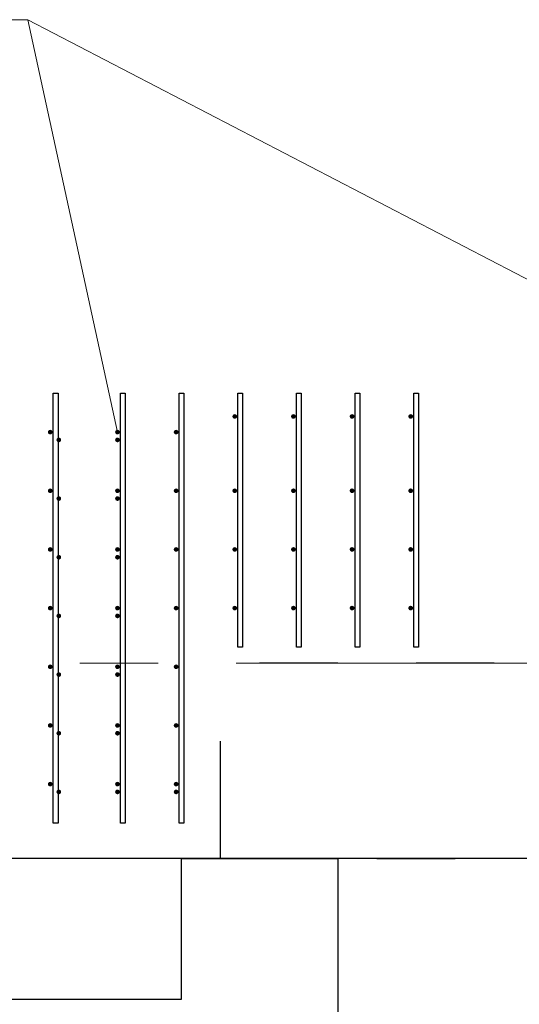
# Model space of a CAD drawing. Header units: metres. Extents: x -38 to 93, y -15 to 21.
# Tile 102 of 256: x 50.993 to 51.632, y -0.436 to 0.822. Entities that reach past the tile are written whole.
import ezdxf

# ---------------------------------------------------------------- set-up
doc = ezdxf.new("R2010")
doc.units = ezdxf.units.M
for name, pattern in [('______11', [0.5, 0.4, -0.05, 0, -0.05]), ('______2', [0.0405, 0.03, -0.0105]), ('______5', [1.1, 0.8, -0.1, 0.1, -0.1])]:
    doc.linetypes.add(name, pattern=pattern)
for name, color, linetype, lineweight in [('XR$1$Осевая линия (1)', 7, '______5', 13), ('XR$4$Арматурный каркас 01', 4, 'Continuous', 35), ('XR$4$Перекрытие (1)', 7, 'Continuous', 35), ('XR$4$Текст_ общее_1', 7, 'Continuous', 13)]:
    doc.layers.add(name, color=color, linetype=linetype, lineweight=lineweight)
doc.layers.add('XR$6$Стена_ бетон несущ.', color=7, linetype='Continuous', lineweight=70, true_color=0xb4b496)

msp = doc.modelspace()

# ---------------------------------------------------------------- hatches: boundary and pattern name
at = {"layer": 'XR$4$Арматурный каркас 01', "linetype": 'Continuous', "lineweight": 50, "transparency": 33554687}
for points in [[(51.271, 0.3152), (51.2708, 0.3164), (51.2701, 0.3174), (51.2691, 0.318), (51.268, 0.3182), (51.2669, 0.318), (51.2659, 0.3174), (51.2652, 0.3164), (51.265, 0.3152), (51.2652, 0.3141), (51.2659, 0.3131), (51.2669, 0.3125), (51.268, 0.3122), (51.2691, 0.3125), (51.2701, 0.3131), (51.2708, 0.3141)], [(51.271, 0.3152), (51.2708, 0.3164), (51.2701, 0.3174), (51.2691, 0.318), (51.268, 0.3182), (51.2669, 0.318), (51.2659, 0.3174), (51.2652, 0.3164), (51.265, 0.3152), (51.2652, 0.3141), (51.2659, 0.3131), (51.2669, 0.3125), (51.268, 0.3122), (51.2691, 0.3125), (51.2701, 0.3131), (51.2708, 0.3141)], [(51.346, 0.3152), (51.3458, 0.3164), (51.3451, 0.3174), (51.3441, 0.318), (51.343, 0.3182), (51.3419, 0.318), (51.3409, 0.3174), (51.3402, 0.3164), (51.34, 0.3152), (51.3402, 0.3141), (51.3409, 0.3131), (51.3419, 0.3125), (51.343, 0.3122), (51.3441, 0.3125), (51.3451, 0.3131), (51.3458, 0.3141)], [(51.346, 0.3152), (51.3458, 0.3164), (51.3451, 0.3174), (51.3441, 0.318), (51.343, 0.3182), (51.3419, 0.318), (51.3409, 0.3174), (51.3402, 0.3164), (51.34, 0.3152), (51.3402, 0.3141), (51.3409, 0.3131), (51.3419, 0.3125), (51.343, 0.3122), (51.3441, 0.3125), (51.3451, 0.3131), (51.3458, 0.3141)], [(51.421, 0.3152), (51.4208, 0.3164), (51.4201, 0.3174), (51.4191, 0.318), (51.418, 0.3182), (51.4169, 0.318), (51.4159, 0.3174), (51.4152, 0.3164), (51.415, 0.3152), (51.4152, 0.3141), (51.4159, 0.3131), (51.4169, 0.3125), (51.418, 0.3122), (51.4191, 0.3125), (51.4201, 0.3131), (51.4208, 0.3141)], [(51.421, 0.3152), (51.4208, 0.3164), (51.4201, 0.3174), (51.4191, 0.318), (51.418, 0.3182), (51.4169, 0.318), (51.4159, 0.3174), (51.4152, 0.3164), (51.415, 0.3152), (51.4152, 0.3141), (51.4159, 0.3131), (51.4169, 0.3125), (51.418, 0.3122), (51.4191, 0.3125), (51.4201, 0.3131), (51.4208, 0.3141)], [(51.496, 0.3152), (51.4958, 0.3164), (51.4951, 0.3174), (51.4941, 0.318), (51.493, 0.3182), (51.4919, 0.318), (51.4909, 0.3174), (51.4902, 0.3164), (51.49, 0.3152), (51.4902, 0.3141), (51.4909, 0.3131), (51.4919, 0.3125), (51.493, 0.3122), (51.4941, 0.3125), (51.4951, 0.3131), (51.4958, 0.3141)], [(51.496, 0.3152), (51.4958, 0.3164), (51.4951, 0.3174), (51.4941, 0.318), (51.493, 0.3182), (51.4919, 0.318), (51.4909, 0.3174), (51.4902, 0.3164), (51.49, 0.3152), (51.4902, 0.3141), (51.4909, 0.3131), (51.4919, 0.3125), (51.493, 0.3122), (51.4941, 0.3125), (51.4951, 0.3131), (51.4958, 0.3141)], [(51.035, 0.2952), (51.0348, 0.2964), (51.0341, 0.2974), (51.0331, 0.298), (51.032, 0.2982), (51.0309, 0.298), (51.0299, 0.2974), (51.0292, 0.2964), (51.029, 0.2952), (51.0292, 0.2941), (51.0299, 0.2931), (51.0309, 0.2925), (51.032, 0.2922), (51.0331, 0.2925), (51.0341, 0.2931), (51.0348, 0.2941)], [(51.035, 0.2952), (51.0348, 0.2964), (51.0341, 0.2974), (51.0331, 0.298), (51.032, 0.2982), (51.0309, 0.298), (51.0299, 0.2974), (51.0292, 0.2964), (51.029, 0.2952), (51.0292, 0.2941), (51.0299, 0.2931), (51.0309, 0.2925), (51.032, 0.2922), (51.0331, 0.2925), (51.0341, 0.2931), (51.0348, 0.2941)], [(51.121, 0.2952), (51.1208, 0.2964), (51.1201, 0.2974), (51.1191, 0.298), (51.118, 0.2982), (51.1169, 0.298), (51.1159, 0.2974), (51.1152, 0.2964), (51.115, 0.2952), (51.1152, 0.2941), (51.1159, 0.2931), (51.1169, 0.2925), (51.118, 0.2922), (51.1191, 0.2925), (51.1201, 0.2931), (51.1208, 0.2941)], [(51.121, 0.2952), (51.1208, 0.2964), (51.1201, 0.2974), (51.1191, 0.298), (51.118, 0.2982), (51.1169, 0.298), (51.1159, 0.2974), (51.1152, 0.2964), (51.115, 0.2952), (51.1152, 0.2941), (51.1159, 0.2931), (51.1169, 0.2925), (51.118, 0.2922), (51.1191, 0.2925), (51.1201, 0.2931), (51.1208, 0.2941)], [(51.196, 0.2952), (51.1958, 0.2964), (51.1951, 0.2974), (51.1941, 0.298), (51.193, 0.2982), (51.1919, 0.298), (51.1909, 0.2974), (51.1902, 0.2964), (51.19, 0.2952), (51.1902, 0.2941), (51.1909, 0.2931), (51.1919, 0.2925), (51.193, 0.2922), (51.1941, 0.2925), (51.1951, 0.2931), (51.1958, 0.2941)], [(51.196, 0.2952), (51.1958, 0.2964), (51.1951, 0.2974), (51.1941, 0.298), (51.193, 0.2982), (51.1919, 0.298), (51.1909, 0.2974), (51.1902, 0.2964), (51.19, 0.2952), (51.1902, 0.2941), (51.1909, 0.2931), (51.1919, 0.2925), (51.193, 0.2922), (51.1941, 0.2925), (51.1951, 0.2931), (51.1958, 0.2941)], [(51.046, 0.2852), (51.0458, 0.2864), (51.0451, 0.2874), (51.0441, 0.288), (51.043, 0.2882), (51.0419, 0.288), (51.0409, 0.2874), (51.0402, 0.2864), (51.04, 0.2852), (51.0402, 0.2841), (51.0409, 0.2831), (51.0419, 0.2825), (51.043, 0.2822), (51.0441, 0.2825), (51.0451, 0.2831), (51.0458, 0.2841)], [(51.046, 0.2852), (51.0458, 0.2864), (51.0451, 0.2874), (51.0441, 0.288), (51.043, 0.2882), (51.0419, 0.288), (51.0409, 0.2874), (51.0402, 0.2864), (51.04, 0.2852), (51.0402, 0.2841), (51.0409, 0.2831), (51.0419, 0.2825), (51.043, 0.2822), (51.0441, 0.2825), (51.0451, 0.2831), (51.0458, 0.2841)], [(51.121, 0.2852), (51.1208, 0.2864), (51.1201, 0.2874), (51.1191, 0.288), (51.118, 0.2882), (51.1169, 0.288), (51.1159, 0.2874), (51.1152, 0.2864), (51.115, 0.2852), (51.1152, 0.2841), (51.1159, 0.2831), (51.1169, 0.2825), (51.118, 0.2822), (51.1191, 0.2825), (51.1201, 0.2831), (51.1208, 0.2841)], [(51.121, 0.2852), (51.1208, 0.2864), (51.1201, 0.2874), (51.1191, 0.288), (51.118, 0.2882), (51.1169, 0.288), (51.1159, 0.2874), (51.1152, 0.2864), (51.115, 0.2852), (51.1152, 0.2841), (51.1159, 0.2831), (51.1169, 0.2825), (51.118, 0.2822), (51.1191, 0.2825), (51.1201, 0.2831), (51.1208, 0.2841)], [(51.035, 0.2202), (51.0348, 0.2214), (51.0341, 0.2224), (51.0331, 0.223), (51.032, 0.2232), (51.0309, 0.223), (51.0299, 0.2224), (51.0292, 0.2214), (51.029, 0.2202), (51.0292, 0.2191), (51.0299, 0.2181), (51.0309, 0.2175), (51.032, 0.2172), (51.0331, 0.2175), (51.0341, 0.2181), (51.0348, 0.2191)], [(51.035, 0.2202), (51.0348, 0.2214), (51.0341, 0.2224), (51.0331, 0.223), (51.032, 0.2232), (51.0309, 0.223), (51.0299, 0.2224), (51.0292, 0.2214), (51.029, 0.2202), (51.0292, 0.2191), (51.0299, 0.2181), (51.0309, 0.2175), (51.032, 0.2172), (51.0331, 0.2175), (51.0341, 0.2181), (51.0348, 0.2191)], [(51.121, 0.2202), (51.1208, 0.2214), (51.1201, 0.2224), (51.1191, 0.223), (51.118, 0.2232), (51.1169, 0.223), (51.1159, 0.2224), (51.1152, 0.2214), (51.115, 0.2202), (51.1152, 0.2191), (51.1159, 0.2181), (51.1169, 0.2175), (51.118, 0.2172), (51.1191, 0.2175), (51.1201, 0.2181), (51.1208, 0.2191)], [(51.121, 0.2202), (51.1208, 0.2214), (51.1201, 0.2224), (51.1191, 0.223), (51.118, 0.2232), (51.1169, 0.223), (51.1159, 0.2224), (51.1152, 0.2214), (51.115, 0.2202), (51.1152, 0.2191), (51.1159, 0.2181), (51.1169, 0.2175), (51.118, 0.2172), (51.1191, 0.2175), (51.1201, 0.2181), (51.1208, 0.2191)], [(51.196, 0.2202), (51.1958, 0.2214), (51.1951, 0.2224), (51.1941, 0.223), (51.193, 0.2232), (51.1919, 0.223), (51.1909, 0.2224), (51.1902, 0.2214), (51.19, 0.2202), (51.1902, 0.2191), (51.1909, 0.2181), (51.1919, 0.2175), (51.193, 0.2172), (51.1941, 0.2175), (51.1951, 0.2181), (51.1958, 0.2191)], [(51.196, 0.2202), (51.1958, 0.2214), (51.1951, 0.2224), (51.1941, 0.223), (51.193, 0.2232), (51.1919, 0.223), (51.1909, 0.2224), (51.1902, 0.2214), (51.19, 0.2202), (51.1902, 0.2191), (51.1909, 0.2181), (51.1919, 0.2175), (51.193, 0.2172), (51.1941, 0.2175), (51.1951, 0.2181), (51.1958, 0.2191)], [(51.271, 0.2202), (51.2708, 0.2214), (51.2701, 0.2224), (51.2691, 0.223), (51.268, 0.2232), (51.2669, 0.223), (51.2659, 0.2224), (51.2652, 0.2214), (51.265, 0.2202), (51.2652, 0.2191), (51.2659, 0.2181), (51.2669, 0.2175), (51.268, 0.2172), (51.2691, 0.2175), (51.2701, 0.2181), (51.2708, 0.2191)], [(51.271, 0.2202), (51.2708, 0.2214), (51.2701, 0.2224), (51.2691, 0.223), (51.268, 0.2232), (51.2669, 0.223), (51.2659, 0.2224), (51.2652, 0.2214), (51.265, 0.2202), (51.2652, 0.2191), (51.2659, 0.2181), (51.2669, 0.2175), (51.268, 0.2172), (51.2691, 0.2175), (51.2701, 0.2181), (51.2708, 0.2191)], [(51.346, 0.2202), (51.3458, 0.2214), (51.3451, 0.2224), (51.3441, 0.223), (51.343, 0.2232), (51.3419, 0.223), (51.3409, 0.2224), (51.3402, 0.2214), (51.34, 0.2202), (51.3402, 0.2191), (51.3409, 0.2181), (51.3419, 0.2175), (51.343, 0.2172), (51.3441, 0.2175), (51.3451, 0.2181), (51.3458, 0.2191)], [(51.346, 0.2202), (51.3458, 0.2214), (51.3451, 0.2224), (51.3441, 0.223), (51.343, 0.2232), (51.3419, 0.223), (51.3409, 0.2224), (51.3402, 0.2214), (51.34, 0.2202), (51.3402, 0.2191), (51.3409, 0.2181), (51.3419, 0.2175), (51.343, 0.2172), (51.3441, 0.2175), (51.3451, 0.2181), (51.3458, 0.2191)], [(51.421, 0.2202), (51.4208, 0.2214), (51.4201, 0.2224), (51.4191, 0.223), (51.418, 0.2232), (51.4169, 0.223), (51.4159, 0.2224), (51.4152, 0.2214), (51.415, 0.2202), (51.4152, 0.2191), (51.4159, 0.2181), (51.4169, 0.2175), (51.418, 0.2172), (51.4191, 0.2175), (51.4201, 0.2181), (51.4208, 0.2191)], [(51.421, 0.2202), (51.4208, 0.2214), (51.4201, 0.2224), (51.4191, 0.223), (51.418, 0.2232), (51.4169, 0.223), (51.4159, 0.2224), (51.4152, 0.2214), (51.415, 0.2202), (51.4152, 0.2191), (51.4159, 0.2181), (51.4169, 0.2175), (51.418, 0.2172), (51.4191, 0.2175), (51.4201, 0.2181), (51.4208, 0.2191)], [(51.496, 0.2202), (51.4958, 0.2214), (51.4951, 0.2224), (51.4941, 0.223), (51.493, 0.2232), (51.4919, 0.223), (51.4909, 0.2224), (51.4902, 0.2214), (51.49, 0.2202), (51.4902, 0.2191), (51.4909, 0.2181), (51.4919, 0.2175), (51.493, 0.2172), (51.4941, 0.2175), (51.4951, 0.2181), (51.4958, 0.2191)], [(51.496, 0.2202), (51.4958, 0.2214), (51.4951, 0.2224), (51.4941, 0.223), (51.493, 0.2232), (51.4919, 0.223), (51.4909, 0.2224), (51.4902, 0.2214), (51.49, 0.2202), (51.4902, 0.2191), (51.4909, 0.2181), (51.4919, 0.2175), (51.493, 0.2172), (51.4941, 0.2175), (51.4951, 0.2181), (51.4958, 0.2191)], [(51.046, 0.2102), (51.0458, 0.2114), (51.0451, 0.2124), (51.0441, 0.213), (51.043, 0.2132), (51.0419, 0.213), (51.0409, 0.2124), (51.0402, 0.2114), (51.04, 0.2102), (51.0402, 0.2091), (51.0409, 0.2081), (51.0419, 0.2075), (51.043, 0.2072), (51.0441, 0.2075), (51.0451, 0.2081), (51.0458, 0.2091)], [(51.046, 0.2102), (51.0458, 0.2114), (51.0451, 0.2124), (51.0441, 0.213), (51.043, 0.2132), (51.0419, 0.213), (51.0409, 0.2124), (51.0402, 0.2114), (51.04, 0.2102), (51.0402, 0.2091), (51.0409, 0.2081), (51.0419, 0.2075), (51.043, 0.2072), (51.0441, 0.2075), (51.0451, 0.2081), (51.0458, 0.2091)], [(51.121, 0.2102), (51.1208, 0.2114), (51.1201, 0.2124), (51.1191, 0.213), (51.118, 0.2132), (51.1169, 0.213), (51.1159, 0.2124), (51.1152, 0.2114), (51.115, 0.2102), (51.1152, 0.2091), (51.1159, 0.2081), (51.1169, 0.2075), (51.118, 0.2072), (51.1191, 0.2075), (51.1201, 0.2081), (51.1208, 0.2091)], [(51.121, 0.2102), (51.1208, 0.2114), (51.1201, 0.2124), (51.1191, 0.213), (51.118, 0.2132), (51.1169, 0.213), (51.1159, 0.2124), (51.1152, 0.2114), (51.115, 0.2102), (51.1152, 0.2091), (51.1159, 0.2081), (51.1169, 0.2075), (51.118, 0.2072), (51.1191, 0.2075), (51.1201, 0.2081), (51.1208, 0.2091)], [(51.035, 0.1452), (51.0348, 0.1464), (51.0341, 0.1474), (51.0331, 0.148), (51.032, 0.1482), (51.0309, 0.148), (51.0299, 0.1474), (51.0292, 0.1464), (51.029, 0.1452), (51.0292, 0.1441), (51.0299, 0.1431), (51.0309, 0.1425), (51.032, 0.1422), (51.0331, 0.1425), (51.0341, 0.1431), (51.0348, 0.1441)], [(51.035, 0.1452), (51.0348, 0.1464), (51.0341, 0.1474), (51.0331, 0.148), (51.032, 0.1482), (51.0309, 0.148), (51.0299, 0.1474), (51.0292, 0.1464), (51.029, 0.1452), (51.0292, 0.1441), (51.0299, 0.1431), (51.0309, 0.1425), (51.032, 0.1422), (51.0331, 0.1425), (51.0341, 0.1431), (51.0348, 0.1441)], [(51.121, 0.1452), (51.1208, 0.1464), (51.1201, 0.1474), (51.1191, 0.148), (51.118, 0.1482), (51.1169, 0.148), (51.1159, 0.1474), (51.1152, 0.1464), (51.115, 0.1452), (51.1152, 0.1441), (51.1159, 0.1431), (51.1169, 0.1425), (51.118, 0.1422), (51.1191, 0.1425), (51.1201, 0.1431), (51.1208, 0.1441)], [(51.121, 0.1452), (51.1208, 0.1464), (51.1201, 0.1474), (51.1191, 0.148), (51.118, 0.1482), (51.1169, 0.148), (51.1159, 0.1474), (51.1152, 0.1464), (51.115, 0.1452), (51.1152, 0.1441), (51.1159, 0.1431), (51.1169, 0.1425), (51.118, 0.1422), (51.1191, 0.1425), (51.1201, 0.1431), (51.1208, 0.1441)], [(51.196, 0.1452), (51.1958, 0.1464), (51.1951, 0.1474), (51.1941, 0.148), (51.193, 0.1482), (51.1919, 0.148), (51.1909, 0.1474), (51.1902, 0.1464), (51.19, 0.1452), (51.1902, 0.1441), (51.1909, 0.1431), (51.1919, 0.1425), (51.193, 0.1422), (51.1941, 0.1425), (51.1951, 0.1431), (51.1958, 0.1441)], [(51.196, 0.1452), (51.1958, 0.1464), (51.1951, 0.1474), (51.1941, 0.148), (51.193, 0.1482), (51.1919, 0.148), (51.1909, 0.1474), (51.1902, 0.1464), (51.19, 0.1452), (51.1902, 0.1441), (51.1909, 0.1431), (51.1919, 0.1425), (51.193, 0.1422), (51.1941, 0.1425), (51.1951, 0.1431), (51.1958, 0.1441)], [(51.271, 0.1452), (51.2708, 0.1464), (51.2701, 0.1474), (51.2691, 0.148), (51.268, 0.1482), (51.2669, 0.148), (51.2659, 0.1474), (51.2652, 0.1464), (51.265, 0.1452), (51.2652, 0.1441), (51.2659, 0.1431), (51.2669, 0.1425), (51.268, 0.1422), (51.2691, 0.1425), (51.2701, 0.1431), (51.2708, 0.1441)], [(51.271, 0.1452), (51.2708, 0.1464), (51.2701, 0.1474), (51.2691, 0.148), (51.268, 0.1482), (51.2669, 0.148), (51.2659, 0.1474), (51.2652, 0.1464), (51.265, 0.1452), (51.2652, 0.1441), (51.2659, 0.1431), (51.2669, 0.1425), (51.268, 0.1422), (51.2691, 0.1425), (51.2701, 0.1431), (51.2708, 0.1441)], [(51.346, 0.1452), (51.3458, 0.1464), (51.3451, 0.1474), (51.3441, 0.148), (51.343, 0.1482), (51.3419, 0.148), (51.3409, 0.1474), (51.3402, 0.1464), (51.34, 0.1452), (51.3402, 0.1441), (51.3409, 0.1431), (51.3419, 0.1425), (51.343, 0.1422), (51.3441, 0.1425), (51.3451, 0.1431), (51.3458, 0.1441)], [(51.346, 0.1452), (51.3458, 0.1464), (51.3451, 0.1474), (51.3441, 0.148), (51.343, 0.1482), (51.3419, 0.148), (51.3409, 0.1474), (51.3402, 0.1464), (51.34, 0.1452), (51.3402, 0.1441), (51.3409, 0.1431), (51.3419, 0.1425), (51.343, 0.1422), (51.3441, 0.1425), (51.3451, 0.1431), (51.3458, 0.1441)], [(51.421, 0.1452), (51.4208, 0.1464), (51.4201, 0.1474), (51.4191, 0.148), (51.418, 0.1482), (51.4169, 0.148), (51.4159, 0.1474), (51.4152, 0.1464), (51.415, 0.1452), (51.4152, 0.1441), (51.4159, 0.1431), (51.4169, 0.1425), (51.418, 0.1422), (51.4191, 0.1425), (51.4201, 0.1431), (51.4208, 0.1441)], [(51.421, 0.1452), (51.4208, 0.1464), (51.4201, 0.1474), (51.4191, 0.148), (51.418, 0.1482), (51.4169, 0.148), (51.4159, 0.1474), (51.4152, 0.1464), (51.415, 0.1452), (51.4152, 0.1441), (51.4159, 0.1431), (51.4169, 0.1425), (51.418, 0.1422), (51.4191, 0.1425), (51.4201, 0.1431), (51.4208, 0.1441)], [(51.496, 0.1452), (51.4958, 0.1464), (51.4951, 0.1474), (51.4941, 0.148), (51.493, 0.1482), (51.4919, 0.148), (51.4909, 0.1474), (51.4902, 0.1464), (51.49, 0.1452), (51.4902, 0.1441), (51.4909, 0.1431), (51.4919, 0.1425), (51.493, 0.1422), (51.4941, 0.1425), (51.4951, 0.1431), (51.4958, 0.1441)], [(51.496, 0.1452), (51.4958, 0.1464), (51.4951, 0.1474), (51.4941, 0.148), (51.493, 0.1482), (51.4919, 0.148), (51.4909, 0.1474), (51.4902, 0.1464), (51.49, 0.1452), (51.4902, 0.1441), (51.4909, 0.1431), (51.4919, 0.1425), (51.493, 0.1422), (51.4941, 0.1425), (51.4951, 0.1431), (51.4958, 0.1441)], [(51.046, 0.1352), (51.0458, 0.1364), (51.0451, 0.1374), (51.0441, 0.138), (51.043, 0.1382), (51.0419, 0.138), (51.0409, 0.1374), (51.0402, 0.1364), (51.04, 0.1352), (51.0402, 0.1341), (51.0409, 0.1331), (51.0419, 0.1325), (51.043, 0.1322), (51.0441, 0.1325), (51.0451, 0.1331), (51.0458, 0.1341)], [(51.046, 0.1352), (51.0458, 0.1364), (51.0451, 0.1374), (51.0441, 0.138), (51.043, 0.1382), (51.0419, 0.138), (51.0409, 0.1374), (51.0402, 0.1364), (51.04, 0.1352), (51.0402, 0.1341), (51.0409, 0.1331), (51.0419, 0.1325), (51.043, 0.1322), (51.0441, 0.1325), (51.0451, 0.1331), (51.0458, 0.1341)], [(51.121, 0.1352), (51.1208, 0.1364), (51.1201, 0.1374), (51.1191, 0.138), (51.118, 0.1382), (51.1169, 0.138), (51.1159, 0.1374), (51.1152, 0.1364), (51.115, 0.1352), (51.1152, 0.1341), (51.1159, 0.1331), (51.1169, 0.1325), (51.118, 0.1322), (51.1191, 0.1325), (51.1201, 0.1331), (51.1208, 0.1341)], [(51.121, 0.1352), (51.1208, 0.1364), (51.1201, 0.1374), (51.1191, 0.138), (51.118, 0.1382), (51.1169, 0.138), (51.1159, 0.1374), (51.1152, 0.1364), (51.115, 0.1352), (51.1152, 0.1341), (51.1159, 0.1331), (51.1169, 0.1325), (51.118, 0.1322), (51.1191, 0.1325), (51.1201, 0.1331), (51.1208, 0.1341)], [(51.035, 0.0702), (51.0348, 0.0714), (51.0341, 0.0724), (51.0331, 0.073), (51.032, 0.0732), (51.0309, 0.073), (51.0299, 0.0724), (51.0292, 0.0714), (51.029, 0.0702), (51.0292, 0.0691), (51.0299, 0.0681), (51.0309, 0.0675), (51.032, 0.0672), (51.0331, 0.0675), (51.0341, 0.0681), (51.0348, 0.0691)], [(51.035, 0.0702), (51.0348, 0.0714), (51.0341, 0.0724), (51.0331, 0.073), (51.032, 0.0732), (51.0309, 0.073), (51.0299, 0.0724), (51.0292, 0.0714), (51.029, 0.0702), (51.0292, 0.0691), (51.0299, 0.0681), (51.0309, 0.0675), (51.032, 0.0672), (51.0331, 0.0675), (51.0341, 0.0681), (51.0348, 0.0691)], [(51.046, 0.0602), (51.0458, 0.0614), (51.0451, 0.0624), (51.0441, 0.063), (51.043, 0.0632), (51.0419, 0.063), (51.0409, 0.0624), (51.0402, 0.0614), (51.04, 0.0602), (51.0402, 0.0591), (51.0409, 0.0581), (51.0419, 0.0575), (51.043, 0.0572), (51.0441, 0.0575), (51.0451, 0.0581), (51.0458, 0.0591)], [(51.046, 0.0602), (51.0458, 0.0614), (51.0451, 0.0624), (51.0441, 0.063), (51.043, 0.0632), (51.0419, 0.063), (51.0409, 0.0624), (51.0402, 0.0614), (51.04, 0.0602), (51.0402, 0.0591), (51.0409, 0.0581), (51.0419, 0.0575), (51.043, 0.0572), (51.0441, 0.0575), (51.0451, 0.0581), (51.0458, 0.0591)], [(51.121, 0.0702), (51.1208, 0.0714), (51.1201, 0.0724), (51.1191, 0.073), (51.118, 0.0732), (51.1169, 0.073), (51.1159, 0.0724), (51.1152, 0.0714), (51.115, 0.0702), (51.1152, 0.0691), (51.1159, 0.0681), (51.1169, 0.0675), (51.118, 0.0672), (51.1191, 0.0675), (51.1201, 0.0681), (51.1208, 0.0691)], [(51.121, 0.0702), (51.1208, 0.0714), (51.1201, 0.0724), (51.1191, 0.073), (51.118, 0.0732), (51.1169, 0.073), (51.1159, 0.0724), (51.1152, 0.0714), (51.115, 0.0702), (51.1152, 0.0691), (51.1159, 0.0681), (51.1169, 0.0675), (51.118, 0.0672), (51.1191, 0.0675), (51.1201, 0.0681), (51.1208, 0.0691)], [(51.121, 0.0602), (51.1208, 0.0614), (51.1201, 0.0624), (51.1191, 0.063), (51.118, 0.0632), (51.1169, 0.063), (51.1159, 0.0624), (51.1152, 0.0614), (51.115, 0.0602), (51.1152, 0.0591), (51.1159, 0.0581), (51.1169, 0.0575), (51.118, 0.0572), (51.1191, 0.0575), (51.1201, 0.0581), (51.1208, 0.0591)], [(51.121, 0.0602), (51.1208, 0.0614), (51.1201, 0.0624), (51.1191, 0.063), (51.118, 0.0632), (51.1169, 0.063), (51.1159, 0.0624), (51.1152, 0.0614), (51.115, 0.0602), (51.1152, 0.0591), (51.1159, 0.0581), (51.1169, 0.0575), (51.118, 0.0572), (51.1191, 0.0575), (51.1201, 0.0581), (51.1208, 0.0591)], [(51.196, 0.0702), (51.1958, 0.0714), (51.1951, 0.0724), (51.1941, 0.073), (51.193, 0.0732), (51.1919, 0.073), (51.1909, 0.0724), (51.1902, 0.0714), (51.19, 0.0702), (51.1902, 0.0691), (51.1909, 0.0681), (51.1919, 0.0675), (51.193, 0.0672), (51.1941, 0.0675), (51.1951, 0.0681), (51.1958, 0.0691)], [(51.196, 0.0702), (51.1958, 0.0714), (51.1951, 0.0724), (51.1941, 0.073), (51.193, 0.0732), (51.1919, 0.073), (51.1909, 0.0724), (51.1902, 0.0714), (51.19, 0.0702), (51.1902, 0.0691), (51.1909, 0.0681), (51.1919, 0.0675), (51.193, 0.0672), (51.1941, 0.0675), (51.1951, 0.0681), (51.1958, 0.0691)], [(51.271, 0.0702), (51.2708, 0.0714), (51.2701, 0.0724), (51.2691, 0.073), (51.268, 0.0732), (51.2669, 0.073), (51.2659, 0.0724), (51.2652, 0.0714), (51.265, 0.0702), (51.2652, 0.0691), (51.2659, 0.0681), (51.2669, 0.0675), (51.268, 0.0672), (51.2691, 0.0675), (51.2701, 0.0681), (51.2708, 0.0691)], [(51.271, 0.0702), (51.2708, 0.0714), (51.2701, 0.0724), (51.2691, 0.073), (51.268, 0.0732), (51.2669, 0.073), (51.2659, 0.0724), (51.2652, 0.0714), (51.265, 0.0702), (51.2652, 0.0691), (51.2659, 0.0681), (51.2669, 0.0675), (51.268, 0.0672), (51.2691, 0.0675), (51.2701, 0.0681), (51.2708, 0.0691)], [(51.346, 0.0702), (51.3458, 0.0714), (51.3451, 0.0724), (51.3441, 0.073), (51.343, 0.0732), (51.3419, 0.073), (51.3409, 0.0724), (51.3402, 0.0714), (51.34, 0.0702), (51.3402, 0.0691), (51.3409, 0.0681), (51.3419, 0.0675), (51.343, 0.0672), (51.3441, 0.0675), (51.3451, 0.0681), (51.3458, 0.0691)], [(51.346, 0.0702), (51.3458, 0.0714), (51.3451, 0.0724), (51.3441, 0.073), (51.343, 0.0732), (51.3419, 0.073), (51.3409, 0.0724), (51.3402, 0.0714), (51.34, 0.0702), (51.3402, 0.0691), (51.3409, 0.0681), (51.3419, 0.0675), (51.343, 0.0672), (51.3441, 0.0675), (51.3451, 0.0681), (51.3458, 0.0691)], [(51.421, 0.0702), (51.4208, 0.0714), (51.4201, 0.0724), (51.4191, 0.073), (51.418, 0.0732), (51.4169, 0.073), (51.4159, 0.0724), (51.4152, 0.0714), (51.415, 0.0702), (51.4152, 0.0691), (51.4159, 0.0681), (51.4169, 0.0675), (51.418, 0.0672), (51.4191, 0.0675), (51.4201, 0.0681), (51.4208, 0.0691)], [(51.421, 0.0702), (51.4208, 0.0714), (51.4201, 0.0724), (51.4191, 0.073), (51.418, 0.0732), (51.4169, 0.073), (51.4159, 0.0724), (51.4152, 0.0714), (51.415, 0.0702), (51.4152, 0.0691), (51.4159, 0.0681), (51.4169, 0.0675), (51.418, 0.0672), (51.4191, 0.0675), (51.4201, 0.0681), (51.4208, 0.0691)], [(51.496, 0.0702), (51.4958, 0.0714), (51.4951, 0.0724), (51.4941, 0.073), (51.493, 0.0732), (51.4919, 0.073), (51.4909, 0.0724), (51.4902, 0.0714), (51.49, 0.0702), (51.4902, 0.0691), (51.4909, 0.0681), (51.4919, 0.0675), (51.493, 0.0672), (51.4941, 0.0675), (51.4951, 0.0681), (51.4958, 0.0691)], [(51.496, 0.0702), (51.4958, 0.0714), (51.4951, 0.0724), (51.4941, 0.073), (51.493, 0.0732), (51.4919, 0.073), (51.4909, 0.0724), (51.4902, 0.0714), (51.49, 0.0702), (51.4902, 0.0691), (51.4909, 0.0681), (51.4919, 0.0675), (51.493, 0.0672), (51.4941, 0.0675), (51.4951, 0.0681), (51.4958, 0.0691)], [(51.035, -0.0048), (51.0348, -0.0036), (51.0341, -0.0026), (51.0331, -0.002), (51.032, -0.0018), (51.0309, -0.002), (51.0299, -0.0026), (51.0292, -0.0036), (51.029, -0.0048), (51.0292, -0.0059), (51.0299, -0.0069), (51.0309, -0.0075), (51.032, -0.0078), (51.0331, -0.0075), (51.0341, -0.0069), (51.0348, -0.0059)], [(51.035, -0.0048), (51.0348, -0.0036), (51.0341, -0.0026), (51.0331, -0.002), (51.032, -0.0018), (51.0309, -0.002), (51.0299, -0.0026), (51.0292, -0.0036), (51.029, -0.0048), (51.0292, -0.0059), (51.0299, -0.0069), (51.0309, -0.0075), (51.032, -0.0078), (51.0331, -0.0075), (51.0341, -0.0069), (51.0348, -0.0059)], [(51.046, -0.0148), (51.0458, -0.0136), (51.0451, -0.0126), (51.0441, -0.012), (51.043, -0.0118), (51.0419, -0.012), (51.0409, -0.0126), (51.0402, -0.0136), (51.04, -0.0148), (51.0402, -0.0159), (51.0409, -0.0169), (51.0419, -0.0175), (51.043, -0.0178), (51.0441, -0.0175), (51.0451, -0.0169), (51.0458, -0.0159)], [(51.046, -0.0148), (51.0458, -0.0136), (51.0451, -0.0126), (51.0441, -0.012), (51.043, -0.0118), (51.0419, -0.012), (51.0409, -0.0126), (51.0402, -0.0136), (51.04, -0.0148), (51.0402, -0.0159), (51.0409, -0.0169), (51.0419, -0.0175), (51.043, -0.0178), (51.0441, -0.0175), (51.0451, -0.0169), (51.0458, -0.0159)], [(51.121, -0.0048), (51.1208, -0.0036), (51.1201, -0.0026), (51.1191, -0.002), (51.118, -0.0018), (51.1169, -0.002), (51.1159, -0.0026), (51.1152, -0.0036), (51.115, -0.0048), (51.1152, -0.0059), (51.1159, -0.0069), (51.1169, -0.0075), (51.118, -0.0078), (51.1191, -0.0075), (51.1201, -0.0069), (51.1208, -0.0059)], [(51.121, -0.0048), (51.1208, -0.0036), (51.1201, -0.0026), (51.1191, -0.002), (51.118, -0.0018), (51.1169, -0.002), (51.1159, -0.0026), (51.1152, -0.0036), (51.115, -0.0048), (51.1152, -0.0059), (51.1159, -0.0069), (51.1169, -0.0075), (51.118, -0.0078), (51.1191, -0.0075), (51.1201, -0.0069), (51.1208, -0.0059)], [(51.121, -0.0148), (51.1208, -0.0136), (51.1201, -0.0126), (51.1191, -0.012), (51.118, -0.0118), (51.1169, -0.012), (51.1159, -0.0126), (51.1152, -0.0136), (51.115, -0.0148), (51.1152, -0.0159), (51.1159, -0.0169), (51.1169, -0.0175), (51.118, -0.0178), (51.1191, -0.0175), (51.1201, -0.0169), (51.1208, -0.0159)], [(51.121, -0.0148), (51.1208, -0.0136), (51.1201, -0.0126), (51.1191, -0.012), (51.118, -0.0118), (51.1169, -0.012), (51.1159, -0.0126), (51.1152, -0.0136), (51.115, -0.0148), (51.1152, -0.0159), (51.1159, -0.0169), (51.1169, -0.0175), (51.118, -0.0178), (51.1191, -0.0175), (51.1201, -0.0169), (51.1208, -0.0159)], [(51.196, -0.0048), (51.1958, -0.0036), (51.1951, -0.0026), (51.1941, -0.002), (51.193, -0.0018), (51.1919, -0.002), (51.1909, -0.0026), (51.1902, -0.0036), (51.19, -0.0048), (51.1902, -0.0059), (51.1909, -0.0069), (51.1919, -0.0075), (51.193, -0.0078), (51.1941, -0.0075), (51.1951, -0.0069), (51.1958, -0.0059)], [(51.196, -0.0048), (51.1958, -0.0036), (51.1951, -0.0026), (51.1941, -0.002), (51.193, -0.0018), (51.1919, -0.002), (51.1909, -0.0026), (51.1902, -0.0036), (51.19, -0.0048), (51.1902, -0.0059), (51.1909, -0.0069), (51.1919, -0.0075), (51.193, -0.0078), (51.1941, -0.0075), (51.1951, -0.0069), (51.1958, -0.0059)], [(51.035, -0.0798), (51.0348, -0.0786), (51.0341, -0.0776), (51.0331, -0.077), (51.032, -0.0768), (51.0309, -0.077), (51.0299, -0.0776), (51.0292, -0.0786), (51.029, -0.0798), (51.0292, -0.0809), (51.0299, -0.0819), (51.0309, -0.0825), (51.032, -0.0828), (51.0331, -0.0825), (51.0341, -0.0819), (51.0348, -0.0809)], [(51.035, -0.0798), (51.0348, -0.0786), (51.0341, -0.0776), (51.0331, -0.077), (51.032, -0.0768), (51.0309, -0.077), (51.0299, -0.0776), (51.0292, -0.0786), (51.029, -0.0798), (51.0292, -0.0809), (51.0299, -0.0819), (51.0309, -0.0825), (51.032, -0.0828), (51.0331, -0.0825), (51.0341, -0.0819), (51.0348, -0.0809)], [(51.046, -0.0898), (51.0458, -0.0886), (51.0451, -0.0876), (51.0441, -0.087), (51.043, -0.0868), (51.0419, -0.087), (51.0409, -0.0876), (51.0402, -0.0886), (51.04, -0.0898), (51.0402, -0.0909), (51.0409, -0.0919), (51.0419, -0.0925), (51.043, -0.0928), (51.0441, -0.0925), (51.0451, -0.0919), (51.0458, -0.0909)], [(51.046, -0.0898), (51.0458, -0.0886), (51.0451, -0.0876), (51.0441, -0.087), (51.043, -0.0868), (51.0419, -0.087), (51.0409, -0.0876), (51.0402, -0.0886), (51.04, -0.0898), (51.0402, -0.0909), (51.0409, -0.0919), (51.0419, -0.0925), (51.043, -0.0928), (51.0441, -0.0925), (51.0451, -0.0919), (51.0458, -0.0909)], [(51.121, -0.0798), (51.1208, -0.0786), (51.1201, -0.0776), (51.1191, -0.077), (51.118, -0.0768), (51.1169, -0.077), (51.1159, -0.0776), (51.1152, -0.0786), (51.115, -0.0798), (51.1152, -0.0809), (51.1159, -0.0819), (51.1169, -0.0825), (51.118, -0.0828), (51.1191, -0.0825), (51.1201, -0.0819), (51.1208, -0.0809)], [(51.121, -0.0798), (51.1208, -0.0786), (51.1201, -0.0776), (51.1191, -0.077), (51.118, -0.0768), (51.1169, -0.077), (51.1159, -0.0776), (51.1152, -0.0786), (51.115, -0.0798), (51.1152, -0.0809), (51.1159, -0.0819), (51.1169, -0.0825), (51.118, -0.0828), (51.1191, -0.0825), (51.1201, -0.0819), (51.1208, -0.0809)], [(51.121, -0.0898), (51.1208, -0.0886), (51.1201, -0.0876), (51.1191, -0.087), (51.118, -0.0868), (51.1169, -0.087), (51.1159, -0.0876), (51.1152, -0.0886), (51.115, -0.0898), (51.1152, -0.0909), (51.1159, -0.0919), (51.1169, -0.0925), (51.118, -0.0928), (51.1191, -0.0925), (51.1201, -0.0919), (51.1208, -0.0909)], [(51.121, -0.0898), (51.1208, -0.0886), (51.1201, -0.0876), (51.1191, -0.087), (51.118, -0.0868), (51.1169, -0.087), (51.1159, -0.0876), (51.1152, -0.0886), (51.115, -0.0898), (51.1152, -0.0909), (51.1159, -0.0919), (51.1169, -0.0925), (51.118, -0.0928), (51.1191, -0.0925), (51.1201, -0.0919), (51.1208, -0.0909)], [(51.196, -0.0798), (51.1958, -0.0786), (51.1951, -0.0776), (51.1941, -0.077), (51.193, -0.0768), (51.1919, -0.077), (51.1909, -0.0776), (51.1902, -0.0786), (51.19, -0.0798), (51.1902, -0.0809), (51.1909, -0.0819), (51.1919, -0.0825), (51.193, -0.0828), (51.1941, -0.0825), (51.1951, -0.0819), (51.1958, -0.0809)], [(51.196, -0.0798), (51.1958, -0.0786), (51.1951, -0.0776), (51.1941, -0.077), (51.193, -0.0768), (51.1919, -0.077), (51.1909, -0.0776), (51.1902, -0.0786), (51.19, -0.0798), (51.1902, -0.0809), (51.1909, -0.0819), (51.1919, -0.0825), (51.193, -0.0828), (51.1941, -0.0825), (51.1951, -0.0819), (51.1958, -0.0809)], [(51.035, -0.1548), (51.0348, -0.1536), (51.0341, -0.1526), (51.0331, -0.152), (51.032, -0.1518), (51.0309, -0.152), (51.0299, -0.1526), (51.0292, -0.1536), (51.029, -0.1548), (51.0292, -0.1559), (51.0299, -0.1569), (51.0309, -0.1575), (51.032, -0.1578), (51.0331, -0.1575), (51.0341, -0.1569), (51.0348, -0.1559)], [(51.035, -0.1548), (51.0348, -0.1536), (51.0341, -0.1526), (51.0331, -0.152), (51.032, -0.1518), (51.0309, -0.152), (51.0299, -0.1526), (51.0292, -0.1536), (51.029, -0.1548), (51.0292, -0.1559), (51.0299, -0.1569), (51.0309, -0.1575), (51.032, -0.1578), (51.0331, -0.1575), (51.0341, -0.1569), (51.0348, -0.1559)], [(51.046, -0.1648), (51.0458, -0.1636), (51.0451, -0.1626), (51.0441, -0.162), (51.043, -0.1618), (51.0419, -0.162), (51.0409, -0.1626), (51.0402, -0.1636), (51.04, -0.1648), (51.0402, -0.1659), (51.0409, -0.1669), (51.0419, -0.1675), (51.043, -0.1678), (51.0441, -0.1675), (51.0451, -0.1669), (51.0458, -0.1659)], [(51.046, -0.1648), (51.0458, -0.1636), (51.0451, -0.1626), (51.0441, -0.162), (51.043, -0.1618), (51.0419, -0.162), (51.0409, -0.1626), (51.0402, -0.1636), (51.04, -0.1648), (51.0402, -0.1659), (51.0409, -0.1669), (51.0419, -0.1675), (51.043, -0.1678), (51.0441, -0.1675), (51.0451, -0.1669), (51.0458, -0.1659)], [(51.121, -0.1548), (51.1208, -0.1536), (51.1201, -0.1526), (51.1191, -0.152), (51.118, -0.1518), (51.1169, -0.152), (51.1159, -0.1526), (51.1152, -0.1536), (51.115, -0.1548), (51.1152, -0.1559), (51.1159, -0.1569), (51.1169, -0.1575), (51.118, -0.1578), (51.1191, -0.1575), (51.1201, -0.1569), (51.1208, -0.1559)], [(51.121, -0.1548), (51.1208, -0.1536), (51.1201, -0.1526), (51.1191, -0.152), (51.118, -0.1518), (51.1169, -0.152), (51.1159, -0.1526), (51.1152, -0.1536), (51.115, -0.1548), (51.1152, -0.1559), (51.1159, -0.1569), (51.1169, -0.1575), (51.118, -0.1578), (51.1191, -0.1575), (51.1201, -0.1569), (51.1208, -0.1559)], [(51.121, -0.1648), (51.1208, -0.1636), (51.1201, -0.1626), (51.1191, -0.162), (51.118, -0.1618), (51.1169, -0.162), (51.1159, -0.1626), (51.1152, -0.1636), (51.115, -0.1648), (51.1152, -0.1659), (51.1159, -0.1669), (51.1169, -0.1675), (51.118, -0.1678), (51.1191, -0.1675), (51.1201, -0.1669), (51.1208, -0.1659)], [(51.121, -0.1648), (51.1208, -0.1636), (51.1201, -0.1626), (51.1191, -0.162), (51.118, -0.1618), (51.1169, -0.162), (51.1159, -0.1626), (51.1152, -0.1636), (51.115, -0.1648), (51.1152, -0.1659), (51.1159, -0.1669), (51.1169, -0.1675), (51.118, -0.1678), (51.1191, -0.1675), (51.1201, -0.1669), (51.1208, -0.1659)], [(51.196, -0.1548), (51.1958, -0.1536), (51.1951, -0.1526), (51.1941, -0.152), (51.193, -0.1518), (51.1919, -0.152), (51.1909, -0.1526), (51.1902, -0.1536), (51.19, -0.1548), (51.1902, -0.1559), (51.1909, -0.1569), (51.1919, -0.1575), (51.193, -0.1578), (51.1941, -0.1575), (51.1951, -0.1569), (51.1958, -0.1559)], [(51.196, -0.1548), (51.1958, -0.1536), (51.1951, -0.1526), (51.1941, -0.152), (51.193, -0.1518), (51.1919, -0.152), (51.1909, -0.1526), (51.1902, -0.1536), (51.19, -0.1548), (51.1902, -0.1559), (51.1909, -0.1569), (51.1919, -0.1575), (51.193, -0.1578), (51.1941, -0.1575), (51.1951, -0.1569), (51.1958, -0.1559)], [(51.196, -0.1648), (51.1958, -0.1636), (51.1951, -0.1626), (51.1941, -0.162), (51.193, -0.1618), (51.1919, -0.162), (51.1909, -0.1626), (51.1902, -0.1636), (51.19, -0.1648), (51.1902, -0.1659), (51.1909, -0.1669), (51.1919, -0.1675), (51.193, -0.1678), (51.1941, -0.1675), (51.1951, -0.1669), (51.1958, -0.1659)], [(51.196, -0.1648), (51.1958, -0.1636), (51.1951, -0.1626), (51.1941, -0.162), (51.193, -0.1618), (51.1919, -0.162), (51.1909, -0.1626), (51.1902, -0.1636), (51.19, -0.1648), (51.1902, -0.1659), (51.1909, -0.1669), (51.1919, -0.1675), (51.193, -0.1678), (51.1941, -0.1675), (51.1951, -0.1669), (51.1958, -0.1659)]]:
    msp.add_hatch(color=2, dxfattribs=at).paths.add_polyline_path(points)

# ---------------------------------------------------------------- linework, layer by layer
at = {"layer": 'XR$1$Осевая линия (1)', "color": 253, "linetype": '______11', "lineweight": 13, "true_color": 0xa0a0a0, "transparency": 33554687}
msp.add_line((-2.63, 0), (62.6, 0), dxfattribs=at)
at = {"layer": 'XR$4$Арматурный каркас 01', "color": 2, "linetype": 'Continuous', "lineweight": 25, "transparency": 33554687}
for points in [[(51.036, -0.2048), (51.036, 0.3452), (51.042, 0.3452), (51.042, -0.2048), (51.036, -0.2048)], [(51.036, -0.2048), (51.036, 0.3452), (51.042, 0.3452), (51.042, -0.2048), (51.036, -0.2048)], [(51.036, -0.2048), (51.036, 0.3452), (51.042, 0.3452), (51.042, -0.2048), (51.036, -0.2048)], [(51.036, -0.2048), (51.036, 0.3452), (51.042, 0.3452), (51.042, -0.2048), (51.036, -0.2048)], [(51.122, -0.2048), (51.122, 0.3452), (51.128, 0.3452), (51.128, -0.2048), (51.122, -0.2048)], [(51.122, -0.2048), (51.122, 0.3452), (51.128, 0.3452), (51.128, -0.2048), (51.122, -0.2048)], [(51.122, -0.2048), (51.122, 0.3452), (51.128, 0.3452), (51.128, -0.2048), (51.122, -0.2048)], [(51.122, -0.2048), (51.122, 0.3452), (51.128, 0.3452), (51.128, -0.2048), (51.122, -0.2048)], [(51.197, -0.2048), (51.197, 0.3452), (51.203, 0.3452), (51.203, -0.2048), (51.197, -0.2048)], [(51.197, -0.2048), (51.197, 0.3452), (51.203, 0.3452), (51.203, -0.2048), (51.197, -0.2048)], [(51.197, -0.2048), (51.197, 0.3452), (51.203, 0.3452), (51.203, -0.2048), (51.197, -0.2048)], [(51.197, -0.2048), (51.197, 0.3452), (51.203, 0.3452), (51.203, -0.2048), (51.197, -0.2048)], [(51.272, 0.0202), (51.272, 0.3452), (51.278, 0.3452), (51.278, 0.0202), (51.272, 0.0202)], [(51.272, 0.0202), (51.272, 0.3452), (51.278, 0.3452), (51.278, 0.0202), (51.272, 0.0202)], [(51.272, 0.0202), (51.272, 0.3452), (51.278, 0.3452), (51.278, 0.0202), (51.272, 0.0202)], [(51.272, 0.0202), (51.272, 0.3452), (51.278, 0.3452), (51.278, 0.0202), (51.272, 0.0202)], [(51.347, 0.0202), (51.347, 0.3452), (51.353, 0.3452), (51.353, 0.0202), (51.347, 0.0202)], [(51.347, 0.0202), (51.347, 0.3452), (51.353, 0.3452), (51.353, 0.0202), (51.347, 0.0202)], [(51.347, 0.0202), (51.347, 0.3452), (51.353, 0.3452), (51.353, 0.0202), (51.347, 0.0202)], [(51.347, 0.0202), (51.347, 0.3452), (51.353, 0.3452), (51.353, 0.0202), (51.347, 0.0202)], [(51.422, 0.0202), (51.422, 0.3452), (51.428, 0.3452), (51.428, 0.0202), (51.422, 0.0202)], [(51.422, 0.0202), (51.422, 0.3452), (51.428, 0.3452), (51.428, 0.0202), (51.422, 0.0202)], [(51.422, 0.0202), (51.422, 0.3452), (51.428, 0.3452), (51.428, 0.0202), (51.422, 0.0202)], [(51.422, 0.0202), (51.422, 0.3452), (51.428, 0.3452), (51.428, 0.0202), (51.422, 0.0202)], [(51.497, 0.0202), (51.497, 0.3452), (51.503, 0.3452), (51.503, 0.0202), (51.497, 0.0202)], [(51.497, 0.0202), (51.497, 0.3452), (51.503, 0.3452), (51.503, 0.0202), (51.497, 0.0202)], [(51.497, 0.0202), (51.497, 0.3452), (51.503, 0.3452), (51.503, 0.0202), (51.497, 0.0202)], [(51.497, 0.0202), (51.497, 0.3452), (51.503, 0.3452), (51.503, 0.0202), (51.497, 0.0202)]]:
    msp.add_lwpolyline(points, dxfattribs=at)
at = {"layer": 'XR$4$Перекрытие (1)', "color": 7, "linetype": 'Continuous', "lineweight": 25, "transparency": 33554687}
for p, q in [((61.85, -0.2498), (32.725, -0.2498)), ((51.2, -0.4299), (51.2, -0.2499)), ((51.2, -0.2499), (51.4, -0.2499)), ((51.4, -0.2499), (51.4, -0.4299)), ((50.875, -0.4298), (51.2, -0.4298)), ((51.4, -0.4299), (51.4, -1.8498))]:
    msp.add_line(p, q, dxfattribs=at)
at = {"layer": 'XR$4$Текст_ общее_1', "color": 7, "linetype": 'Continuous', "lineweight": 13, "transparency": 33554687}
msp.add_line((52.075, 0.2657), (51.0032, 0.8225), dxfattribs=at)
msp.add_lwpolyline([(51.118, 0.2952), (51.0032, 0.8225), (49.2932, 0.8225)], dxfattribs=at)
at = {"layer": 'XR$6$Стена_ бетон несущ.', "color": 253, "linetype": '______2', "lineweight": -3, "true_color": 0xa0a0a0, "transparency": 33554687}
for p, q in [((51.2497, -0.2), (51.2497, 0)), ((52.1998, 0), (51.2497, 0)), ((51.2497, -0.25), (51.2497, -0.2)), ((51.2497, -0.25), (52.25, -0.25))]:
    msp.add_line(p, q, dxfattribs=at)

doc.saveas('drawing.dxf')
